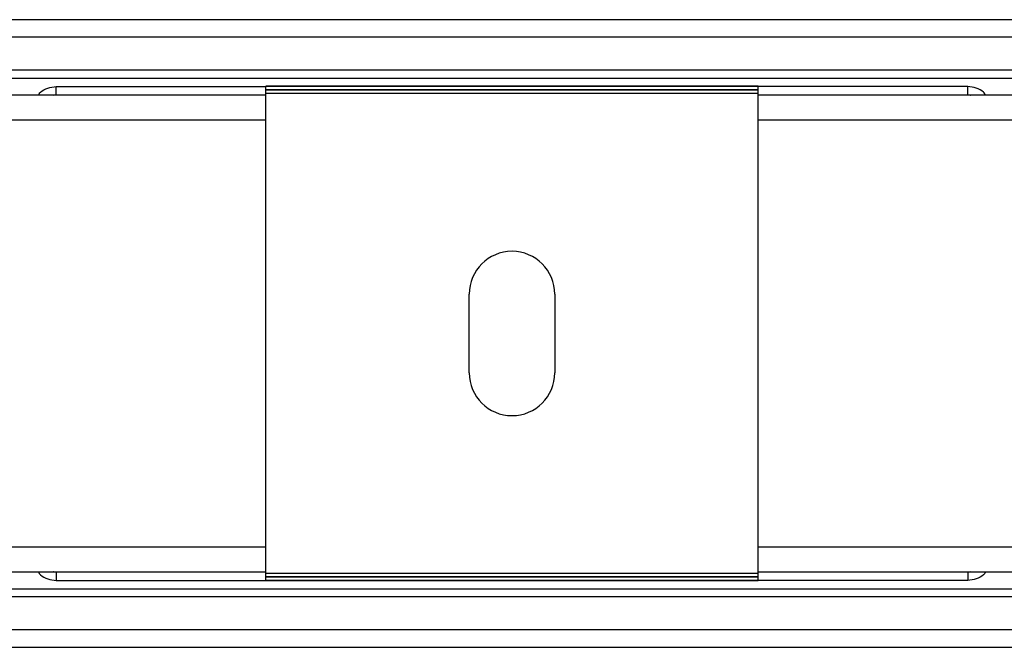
# Model space of a CAD drawing. Header units: millimetres. Extents: x -724 to 2929, y 427 to 799.
# Tile 13 of 51: x 12 to 72, y 427 to 466. Entities that reach past the tile are written whole.
import ezdxf

# ---------------------------------------------------------------- set-up
doc = ezdxf.new("R2010")
doc.units = ezdxf.units.MM

# ---------------------------------------------------------------- blocks, each defined once
blk = doc.blocks.new('Drawing View3')
at = {"color": 7, "linetype": 'Continuous', "lineweight": 25}
for p, q in [((132.501, 33.604), (30.488, 33.604)), ((132.501, 32.54), (30.488, 32.54)), ((114.832, 30.536), (48.157, 30.536)), ((48.157, 30.047), (114.832, 30.047)), ((53.735, 29.536), (66.495, 29.536)), ((53.735, 29.036), (53.735, 29.536)), ((96.495, 29.56), (66.495, 29.56)), ((66.495, 29.538), (66.495, 29.56)), ((96.495, 29.538), (66.495, 29.538)), ((66.495, 29.331), (66.495, 29.538)), ((96.495, 29.538), (96.495, 29.56)), ((96.495, 29.331), (96.495, 29.538)), ((109.254, 29.536), (96.495, 29.536)), ((109.254, 29.036), (109.254, 29.536)), ((66.495, 29.01), (46.194, 29.01)), ((53.542, 29.004), (53.735, 29.043)), ((53.735, 29.037), (53.597, 29.01)), ((53.735, 29.036), (66.495, 29.036)), ((96.495, 29.331), (66.495, 29.331)), ((66.495, 29.31), (66.495, 29.331)), ((96.495, 29.31), (66.495, 29.31)), ((66.495, 29.11), (66.495, 29.31)), ((96.495, 29.11), (66.495, 29.11)), ((66.495, -0.09), (66.495, 29.11)), ((96.495, 29.31), (96.495, 29.331)), ((96.495, 29.11), (96.495, 29.31)), ((96.495, -0.09), (96.495, 29.11)), ((96.495, 29.036), (109.254, 29.036)), ((116.873, 29.01), (96.495, 29.01)), ((109.254, 29.043), (109.447, 29.004)), ((109.254, 29.037), (109.393, 29.01)), ((35.495, 27.51), (66.495, 27.51)), ((96.495, 27.51), (127.495, 27.51)), ((78.895, 12.11), (78.895, 16.91)), ((84.095, 16.91), (84.095, 12.11)), ((66.495, 1.51), (35.495, 1.51)), ((127.495, 1.51), (96.495, 1.51)), ((46.117, 0.01), (66.495, 0.01)), ((53.735, -0.024), (53.542, 0.015)), ((53.735, -0.018), (53.597, 0.01)), ((96.495, 0.01), (116.795, 0.01)), ((109.447, 0.015), (109.254, -0.024)), ((109.254, -0.018), (109.393, 0.01)), ((66.495, -0.017), (53.735, -0.017)), ((53.735, -0.017), (53.735, -0.517)), ((53.735, -0.517), (66.495, -0.517)), ((96.495, -0.09), (66.495, -0.09)), ((66.495, -0.29), (66.495, -0.09)), ((96.495, -0.29), (66.495, -0.29)), ((66.495, -0.312), (66.495, -0.29)), ((96.495, -0.312), (66.495, -0.312)), ((66.495, -0.519), (66.495, -0.312)), ((96.495, -0.519), (66.495, -0.519)), ((66.495, -0.54), (66.495, -0.519)), ((96.495, -0.54), (66.495, -0.54)), ((109.254, -0.017), (96.495, -0.017)), ((96.495, -0.29), (96.495, -0.09)), ((96.495, -0.312), (96.495, -0.29)), ((96.495, -0.519), (96.495, -0.312)), ((109.254, -0.517), (96.495, -0.517)), ((96.495, -0.54), (96.495, -0.519)), ((109.254, -0.017), (109.254, -0.517)), ((48.157, -1.027), (114.832, -1.027)), ((114.832, -1.517), (48.157, -1.517)), ((132.501, -3.521), (30.488, -3.521)), ((30.488, -4.585), (132.501, -4.585))]:
    blk.add_line(p, q, dxfattribs=at)
for centre, start, end in [((81.495, 16.91), 0, 180), ((81.495, 12.11), 180, 0)]:
    blk.add_arc(centre, 2.6, start, end, dxfattribs=at)
for points, knots in [([(52.638, 29.01), (52.682, 29.073), (52.824, 29.278), (53.222, 29.479), (53.564, 29.517), (53.735, 29.536)], [0, 0, 0, 0, 0.182008, 0.590038, 1, 1, 1, 1]), ([(110.352, 29.01), (110.308, 29.073), (110.165, 29.278), (109.767, 29.479), (109.426, 29.517), (109.254, 29.536)], [0, 0, 0, 0, 0.182008, 0.590038, 1, 1, 1, 1]), ([(52.638, 0.01), (52.682, -0.054), (52.824, -0.259), (53.222, -0.46), (53.564, -0.498), (53.735, -0.517)], [0, 0, 0, 0, 0.182008, 0.590038, 1, 1, 1, 1]), ([(110.352, 0.01), (110.308, -0.054), (110.165, -0.259), (109.767, -0.46), (109.426, -0.498), (109.254, -0.517)], [0, 0, 0, 0, 0.1820077, 0.5900375, 1, 1, 1, 1])]:
    blk.add_open_spline(points, degree=3, knots=knots, dxfattribs=at)

msp = doc.modelspace()

# ---------------------------------------------------------------- block references
at = {"color": 7, "linetype": 'Continuous', "lineweight": 25}
msp.add_blockref('Drawing View3', (-39.472, 431.904), dxfattribs=at)

doc.saveas('drawing.dxf')
